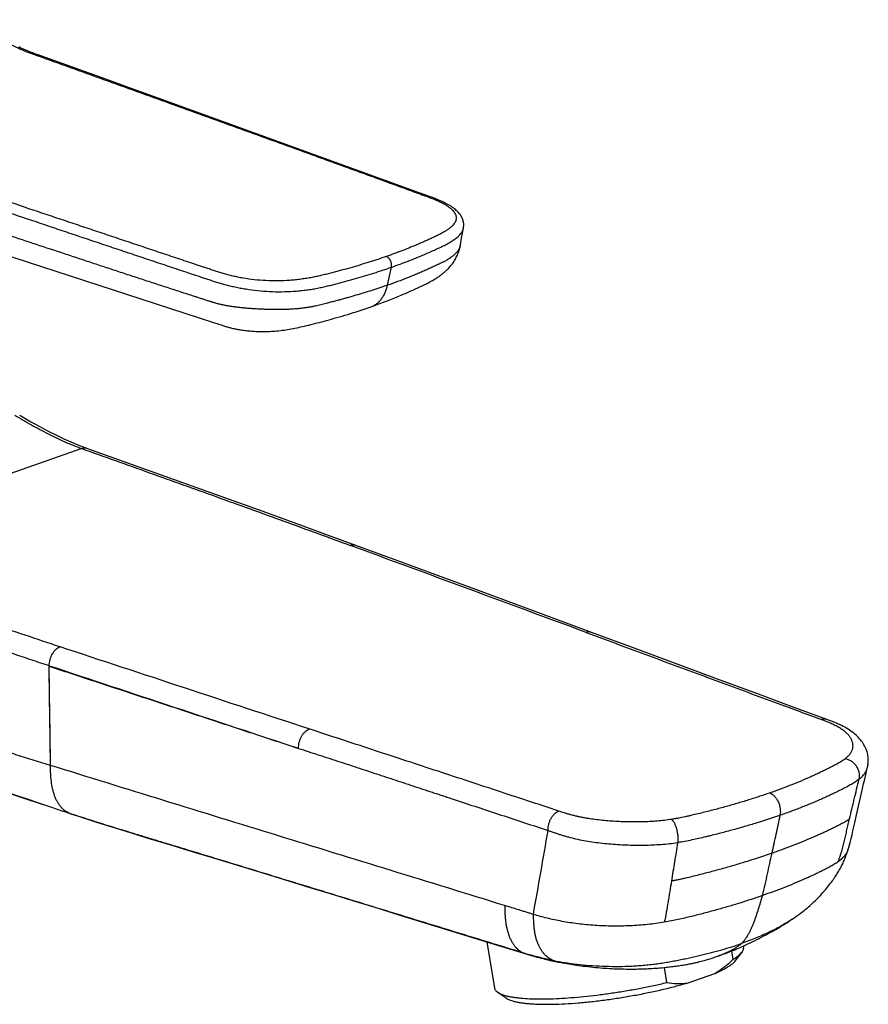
# Model space of a CAD drawing. Header units: millimetres. Extents: x 5 to 344, y -177 to 251.
# Tile 5 of 11: x 221 to 301, y -86 to 6. Entities that reach past the tile are written whole.
import ezdxf

# ---------------------------------------------------------------- set-up
doc = ezdxf.new("R2010")
doc.units = ezdxf.units.MM
doc.header["$LTSCALE"] = 23.1
doc.layers.get('0').update_dxf_attribs({"linetype": 'CONTINUOUS'})

msp = doc.modelspace()

# ---------------------------------------------------------------- linework, layer by layer
at = {"color": 7, "linetype": 'CONTINUOUS'}
for p, q in [((228.611, 0.589), (224.871, 1.931)), ((231.783, -0.552), (228.611, 0.589)), ((233.882, -1.308), (231.783, -0.552)), ((258.374, -10.178), (233.882, -1.308)), ((217.016, -15.188), (239.076, -22.359)), ((262.232, -15.169), (262.25, -15.074)), ((258.509, -18.979), (258.704, -18.886)), ((258.704, -18.886), (258.894, -18.794)), ((239.076, -22.359), (239.87, -22.615)), ((239.87, -22.615), (240.108, -22.69)), ((240.108, -22.69), (240.235, -22.729)), ((222.066, -67.235), (222.631, -67.423)), ((222.631, -67.423), (223.208, -67.616)), ((299.442, -68.54), (299.904, -66.508)), ((223.208, -67.616), (224.044, -67.896)), ((224.59, -68.078), (224.922, -68.19)), ((299.269, -69.301), (299.442, -68.54)), ((298.635, -71.806), (298.634, -71.81)), ((241.618, -73.365), (244.683, -74.303)), ((256.554, -77.943), (265.108, -80.571)), ((293.319, -78.377), (293.278, -78.405)), ((293.319, -78.377), (293.49, -78.263)), ((264.737, -80.457), (265.448, -84.789)), ((265.108, -80.571), (268.598, -81.643)), ((288.817, -80.841), (288.835, -80.949)), ((269.242, -81.828), (269.45, -81.885)), ((269.45, -81.885), (269.648, -81.938)), ((269.648, -81.938), (269.833, -81.988)), ((269.833, -81.988), (270.006, -82.033)), ((270.006, -82.033), (270.166, -82.074)), ((270.166, -82.074), (270.315, -82.111)), ((270.315, -82.111), (270.455, -82.145)), ((270.455, -82.145), (270.586, -82.176)), ((270.586, -82.176), (270.708, -82.205)), ((270.708, -82.205), (270.822, -82.23)), ((284.988, -82.244), (285.119, -82.208)), ((285.119, -82.208), (285.247, -82.173)), ((285.431, -82.119), (285.55, -82.083)), ((285.55, -82.083), (285.666, -82.048)), ((285.666, -82.048), (285.778, -82.013)), ((285.778, -82.013), (285.886, -81.978)), ((285.886, -81.978), (285.991, -81.944)), ((285.991, -81.944), (286.093, -81.91)), ((286.093, -81.91), (286.191, -81.877)), ((286.191, -81.877), (286.33, -81.829)), ((286.33, -81.829), (286.533, -81.758)), ((287.707, -81.314), (287.837, -82.106)), ((288.113, -82.182), (288.684, -81.418)), ((270.822, -82.23), (270.929, -82.254)), ((270.929, -82.254), (271.031, -82.276)), ((271.031, -82.276), (271.13, -82.296)), ((271.13, -82.296), (271.226, -82.316)), ((271.226, -82.316), (271.32, -82.335)), ((271.32, -82.335), (271.457, -82.361)), ((271.457, -82.361), (271.545, -82.378)), ((271.545, -82.378), (271.844, -82.432)), ((280.42, -82.938), (280.603, -82.925)), ((280.603, -82.925), (280.772, -82.912)), ((280.772, -82.912), (280.943, -82.899)), ((280.943, -82.899), (281.131, -82.882)), ((281.131, -82.882), (281.339, -82.863)), ((281.371, -82.86), (281.604, -84.278)), ((284.852, -82.28), (284.988, -82.244)), ((283.543, -84.319), (286.121, -83.421)), ((266.526, -85.727), (265.742, -85.185))]:
    msp.add_line(p, q, dxfattribs=at)
at = {"color": 9, "linetype": 'CONTINUOUS'}
for p, q in [((255.4, -18.859), (255.768, -17.168)), ((226.694, -34.183), (198.576, -43.984)), ((223.68, -57.671), (223.643, -54.549)), ((223.756, -63.904), (223.644, -54.598)), ((223.717, -60.773), (223.68, -57.671)), ((223.756, -63.904), (223.717, -60.773)), ((225.653, -68.434), (224.922, -68.19))]:
    msp.add_line(p, q, dxfattribs=at)
at = {"color": 7, "linetype": 'CONTINUOUS'}
for points in [[(224.871, 1.931), (222.513, 2.776), (222.297, 2.855), (222.092, 2.931), (221.898, 3.004), (221.714, 3.076), (221.539, 3.146), (221.373, 3.216), (221.215, 3.285), (221.064, 3.354), (220.918, 3.422), (220.778, 3.492)], [(262.533, -13.475), (262.54, -13.439), (262.55, -13.365), (262.556, -13.292), (262.558, -13.219), (262.557, -13.146), (262.552, -13.073), (262.544, -13.001), (262.532, -12.928), (262.516, -12.854), (262.496, -12.78), (262.472, -12.706), (262.444, -12.632), (262.412, -12.558), (262.376, -12.483), (262.335, -12.409), (262.29, -12.336), (262.241, -12.262), (262.187, -12.19), (262.129, -12.117), (262.067, -12.046), (262.001, -11.975), (261.93, -11.905), (261.855, -11.836), (261.776, -11.767), (261.692, -11.699), (261.602, -11.63), (261.508, -11.562), (261.407, -11.493), (261.3, -11.424), (261.187, -11.355), (261.067, -11.285), (260.942, -11.216), (260.81, -11.146), (260.672, -11.077), (260.527, -11.008), (260.376, -10.939), (260.218, -10.87), (260.052, -10.801), (259.881, -10.733), (259.705, -10.666), (259.525, -10.599), (259.341, -10.531), (258.374, -10.178)], [(262.249, -15.075), (262.324, -14.641), (262.385, -14.295), (262.444, -13.964), (262.501, -13.648), (262.533, -13.475)], [(258.894, -18.794), (258.989, -18.747), (259.083, -18.7), (259.178, -18.652), (259.273, -18.604), (259.366, -18.555), (259.456, -18.506), (259.543, -18.459), (259.627, -18.412), (259.71, -18.364), (259.791, -18.317), (259.871, -18.269), (259.949, -18.221), (260.025, -18.172), (260.1, -18.124), (260.172, -18.076), (260.243, -18.027), (260.313, -17.979), (260.381, -17.93), (260.447, -17.881), (260.512, -17.831), (260.575, -17.781), (260.639, -17.73), (260.701, -17.678), (260.764, -17.624), (260.826, -17.569), (260.889, -17.511), (260.953, -17.451), (261.017, -17.388), (261.083, -17.321), (261.15, -17.251), (261.217, -17.176), (261.286, -17.098), (261.354, -17.016), (261.423, -16.93), (261.491, -16.84), (261.558, -16.746), (261.624, -16.649), (261.687, -16.549), (261.749, -16.447), (261.807, -16.344), (261.861, -16.24), (261.912, -16.136), (261.96, -16.031), (262.005, -15.926), (262.046, -15.821), (262.085, -15.715), (262.12, -15.608), (262.153, -15.5), (262.182, -15.391), (262.209, -15.281), (262.232, -15.169)], [(253.86, -20.874), (254.039, -20.811), (254.226, -20.745), (254.41, -20.679), (254.591, -20.613), (254.769, -20.547), (254.944, -20.483), (255.116, -20.418), (255.285, -20.354), (255.451, -20.29), (255.614, -20.227), (255.774, -20.164), (255.931, -20.102), (256.085, -20.04), (256.237, -19.979), (256.386, -19.918), (256.532, -19.858), (256.675, -19.798), (256.816, -19.739), (256.954, -19.68), (257.089, -19.622), (257.222, -19.565), (257.352, -19.508), (257.48, -19.452), (257.605, -19.396), (257.728, -19.341), (257.847, -19.287), (257.964, -19.234), (258.078, -19.181), (258.19, -19.129), (258.3, -19.078), (258.509, -18.979)], [(248.593, -22.448), (248.798, -22.395), (249.01, -22.34), (249.229, -22.282), (249.453, -22.223), (249.682, -22.161), (249.916, -22.097), (250.154, -22.031), (250.396, -21.963), (250.641, -21.892), (250.891, -21.82), (251.144, -21.746), (251.401, -21.669), (251.661, -21.591), (251.925, -21.509), (252.193, -21.426), (252.464, -21.34), (252.739, -21.251), (253.017, -21.16), (253.299, -21.066), (253.584, -20.969), (253.86, -20.874)], [(240.235, -22.729), (240.306, -22.751), (240.381, -22.773), (240.457, -22.794), (240.537, -22.816), (240.62, -22.839), (240.707, -22.861), (240.796, -22.883), (240.887, -22.904), (240.979, -22.925), (241.072, -22.944), (241.166, -22.964), (241.262, -22.982), (241.361, -23.001), (241.462, -23.018), (241.566, -23.036), (241.672, -23.052), (241.781, -23.069), (241.892, -23.084), (242.006, -23.099), (242.123, -23.113), (242.243, -23.126), (242.366, -23.138), (242.492, -23.15), (242.622, -23.16), (242.755, -23.17), (242.893, -23.178), (243.035, -23.185), (243.182, -23.191), (243.334, -23.196), (243.49, -23.199), (243.65, -23.2), (243.814, -23.199), (243.981, -23.196), (244.151, -23.192), (244.322, -23.185), (244.495, -23.176), (244.667, -23.166), (244.838, -23.153), (245.008, -23.139), (245.179, -23.123), (245.348, -23.104), (245.517, -23.084), (245.685, -23.062), (245.854, -23.038), (246.023, -23.012), (246.192, -22.985), (246.363, -22.955), (246.535, -22.923), (246.71, -22.89), (246.887, -22.854), (247.066, -22.816), (247.248, -22.776), (247.434, -22.734), (247.623, -22.69), (247.814, -22.644), (248.006, -22.596), (248.198, -22.548), (248.593, -22.448)], [(227.187, -34.176), (226.775, -34.025), (226.349, -33.86), (225.919, -33.684), (225.485, -33.497), (225.047, -33.3), (224.604, -33.093), (224.156, -32.875), (223.703, -32.646), (223.244, -32.408), (222.779, -32.158), (222.309, -31.899), (221.832, -31.63), (221.348, -31.351), (220.868, -31.069)], [(252.431, -43.271), (249.859, -42.328), (246.877, -41.24), (243.72, -40.095), (239.695, -38.646), (234.104, -36.644), (227.187, -34.176)], [(274.556, -51.431), (271.12, -50.16), (267.576, -48.851), (263.934, -47.507), (260.194, -46.128), (256.357, -44.715), (252.431, -43.272)], [(286.37, -55.802), (278.66, -52.949), (274.556, -51.431)], [(296.644, -59.596), (293.397, -58.398), (289.969, -57.132), (286.37, -55.802)], [(300.466, -64.081), (300.49, -63.974), (300.509, -63.867), (300.524, -63.759), (300.534, -63.65), (300.54, -63.541), (300.542, -63.431), (300.539, -63.32), (300.532, -63.209), (300.52, -63.098), (300.503, -62.986), (300.482, -62.874), (300.456, -62.761), (300.425, -62.647), (300.388, -62.534), (300.347, -62.42), (300.3, -62.306), (300.248, -62.192), (300.19, -62.078), (300.126, -61.963), (300.056, -61.849), (299.981, -61.736), (299.9, -61.623), (299.812, -61.512), (299.718, -61.401), (299.618, -61.291), (299.512, -61.182), (299.402, -61.077), (299.287, -60.975), (299.169, -60.876), (299.044, -60.779), (298.915, -60.684), (298.779, -60.591), (298.639, -60.501), (298.499, -60.415), (298.351, -60.331), (298.189, -60.244), (298.015, -60.157), (297.828, -60.068), (297.625, -59.978), (297.405, -59.886), (297.166, -59.791), (296.908, -59.694), (296.644, -59.596)], [(299.904, -66.508), (300.101, -65.641), (300.202, -65.197), (300.307, -64.746), (300.416, -64.287), (300.466, -64.08)], [(216.53, -65.42), (218.918, -66.201), (219.784, -66.484), (220.687, -66.781), (221.641, -67.095)], [(221.641, -67.095), (222.613, -67.418), (223.582, -67.741), (224.675, -68.107)], [(225.653, -68.433), (226.284, -68.642), (227.133, -68.919), (227.992, -69.195), (228.89, -69.478), (229.827, -69.771), (230.819, -70.077), (231.851, -70.393), (232.915, -70.717), (235.15, -71.395)], [(298.635, -71.806), (298.732, -71.479), (298.828, -71.13), (298.921, -70.774), (299.011, -70.412), (299.098, -70.046), (299.184, -69.675), (299.269, -69.301)], [(235.15, -71.395), (236.33, -71.753), (237.561, -72.127), (238.849, -72.52), (240.199, -72.932), (241.618, -73.365)], [(293.49, -78.263), (293.594, -78.193), (293.7, -78.12), (293.81, -78.044), (293.923, -77.964), (294.039, -77.881), (294.158, -77.794), (294.279, -77.703), (294.403, -77.608), (294.529, -77.508), (294.657, -77.405), (294.787, -77.297), (294.918, -77.185), (295.049, -77.071), (295.18, -76.954), (295.308, -76.836), (295.435, -76.717), (295.561, -76.596), (295.685, -76.473), (295.808, -76.349), (295.929, -76.223), (296.05, -76.095), (296.169, -75.966), (296.286, -75.836), (296.401, -75.706), (296.511, -75.578), (296.617, -75.451), (296.719, -75.327), (296.817, -75.205), (296.911, -75.085), (297.002, -74.967), (297.09, -74.85), (297.174, -74.734), (297.257, -74.619), (297.336, -74.505), (297.413, -74.392), (297.487, -74.28), (297.559, -74.169), (297.627, -74.059), (297.693, -73.951), (297.757, -73.844), (297.818, -73.738), (297.876, -73.634), (297.932, -73.531), (297.986, -73.428), (298.038, -73.327), (298.088, -73.227), (298.135, -73.128), (298.181, -73.03), (298.224, -72.933), (298.265, -72.839), (298.304, -72.746), (298.34, -72.656), (298.375, -72.569), (298.407, -72.484), (298.437, -72.402), (298.466, -72.321), (298.495, -72.241), (298.522, -72.159), (298.55, -72.075), (298.579, -71.987), (298.608, -71.894), (298.634, -71.81)], [(244.683, -74.303), (248.119, -75.355), (250.004, -75.933), (252.026, -76.553), (254.197, -77.219), (256.554, -77.943)], [(286.533, -81.758), (286.685, -81.704), (286.835, -81.649), (286.986, -81.594), (287.139, -81.536), (287.297, -81.476), (287.461, -81.412), (287.632, -81.344), (287.817, -81.269), (288.004, -81.192), (288.181, -81.118), (288.354, -81.045), (288.518, -80.973), (288.684, -80.9), (288.862, -80.821), (289.047, -80.737), (289.24, -80.648), (289.438, -80.555), (289.639, -80.459), (289.845, -80.359), (290.06, -80.252), (290.281, -80.141), (290.51, -80.024), (290.736, -79.905), (290.947, -79.793), (291.147, -79.685), (291.332, -79.582), (291.509, -79.483), (291.682, -79.384), (291.849, -79.288), (292.009, -79.194), (292.162, -79.103), (292.302, -79.019), (292.436, -78.937), (292.568, -78.857), (292.7, -78.776), (292.836, -78.69), (292.981, -78.598), (293.139, -78.497), (293.278, -78.405)], [(268.598, -81.643), (268.694, -81.672), (268.805, -81.704), (268.916, -81.736), (269.026, -81.768), (269.242, -81.828)], [(285.247, -82.173), (285.309, -82.155), (285.431, -82.119)], [(271.844, -82.432), (272.051, -82.469), (272.244, -82.502), (272.428, -82.533), (272.606, -82.562), (272.782, -82.589), (272.96, -82.616), (273.143, -82.643), (273.335, -82.671), (273.537, -82.698), (273.75, -82.726), (273.974, -82.754), (274.209, -82.781), (274.45, -82.808), (274.691, -82.833), (274.929, -82.856), (275.158, -82.877), (275.383, -82.895), (275.602, -82.912), (275.817, -82.928), (276.03, -82.942), (276.24, -82.954), (276.452, -82.965), (276.66, -82.975), (276.864, -82.984), (277.062, -82.991), (277.247, -82.996), (277.429, -83.001), (277.612, -83.005), (277.8, -83.007), (278.007, -83.009), (278.212, -83.01), (278.403, -83.009), (278.583, -83.008), (278.753, -83.006), (278.915, -83.003), (279.069, -82.999), (279.217, -82.995), (279.36, -82.991), (279.496, -82.986), (279.628, -82.98), (279.755, -82.975), (279.877, -82.969), (279.995, -82.963), (280.108, -82.957), (280.217, -82.951), (280.42, -82.938)], [(281.339, -82.863), (281.45, -82.852), (281.565, -82.84), (281.685, -82.828), (281.81, -82.814), (281.941, -82.799), (282.077, -82.783), (282.219, -82.766), (282.36, -82.748), (282.498, -82.73), (282.631, -82.712), (282.756, -82.694), (282.877, -82.676), (282.995, -82.658), (283.109, -82.64), (283.22, -82.622), (283.329, -82.604), (283.433, -82.586), (283.535, -82.568), (283.633, -82.55), (283.729, -82.532), (283.822, -82.514), (283.912, -82.496), (284.001, -82.478), (284.087, -82.46), (284.171, -82.442), (284.253, -82.424), (284.334, -82.406), (284.412, -82.388), (284.489, -82.37), (284.565, -82.352), (284.639, -82.334), (284.711, -82.316), (284.852, -82.28)]]:
    msp.add_lwpolyline(points, dxfattribs=at)
at = {"color": 9, "linetype": 'CONTINUOUS'}
for centre, radius, start, end in [((-3398.117, -9975.095), 10581.298, 69.6934562, 69.8211287), ((2927.315, 8070.763), 8563.325, 251.5952999, 251.7602887), ((-2925.165, 484.711), 3243.43, 350.011098, 350.152304), ((274.377, -61.826), 20.633, 252.93717, 253.74347), ((270.054, -76.82), 5.038, 249.89666, 252.96732)]:
    msp.add_arc(centre, radius, start, end, dxfattribs=at)
for points, knots in [([(217.509, 6.052), (217.668, 5.91), (217.889, 5.684), (218.167, 5.372), (218.37, 5.141), (218.579, 4.911), (218.802, 4.683), (219.045, 4.458), (219.312, 4.236), (219.608, 4.019), (220.058, 3.73), (220.56, 3.465), (221.106, 3.221), (221.552, 3.04), (222.016, 2.866), (222.331, 2.752), (222.49, 2.696)], [0, 0, 0, 0, 0.104753, 0.154999, 0.205049, 0.255701, 0.307676, 0.361646, 0.41826, 0.478124, 0.541697, 0.680909, 0.756501, 0.835427, 0.916891, 1, 1, 1, 1]), ([(222.729, 2.699), (222.711, 2.705), (222.673, 2.715), (222.592, 2.721), (222.53, 2.709), (222.49, 2.696)], [0, 0, 0, 0, 0.240386, 0.485045, 1, 1, 1, 1]), ([(222.49, 2.696), (223.534, 2.322), (225.62, 1.574), (228.748, 0.451), (231.873, -0.673), (234.996, -1.798), (238.117, -2.924), (241.235, -4.05), (243.832, -4.989), (245.909, -5.741), (247.465, -6.305), (249.021, -6.869), (250.577, -7.434), (252.132, -7.998), (253.428, -8.469), (254.464, -8.846), (255.241, -9.128), (256.018, -9.411), (256.794, -9.693), (257.441, -9.929), (257.959, -10.117), (258.347, -10.258), (258.735, -10.4), (259.122, -10.541), (259.503, -10.682), (259.872, -10.826), (260.22, -10.979), (260.543, -11.139), (260.839, -11.304), (261.104, -11.475), (261.336, -11.653), (261.53, -11.836), (261.682, -12.024), (261.774, -12.189), (261.82, -12.322), (261.842, -12.42), (261.852, -12.519), (261.848, -12.617), (261.832, -12.716), (261.793, -12.849), (261.711, -13.014), (261.569, -13.204), (261.387, -13.389), (261.167, -13.568), (260.915, -13.742), (260.684, -13.88), (260.486, -13.988), (260.277, -14.097), (260.007, -14.23), (259.677, -14.387), (259.34, -14.544), (258.997, -14.699), (258.649, -14.852), (258.176, -15.056), (257.571, -15.307), (256.955, -15.55), (256.452, -15.742), (255.936, -15.933), (255.546, -16.072), (255.284, -16.164)], [0, 0, 0, 0, 0.066225, 0.13241, 0.198554, 0.264659, 0.330726, 0.396755, 0.462747, 0.495729, 0.528703, 0.561667, 0.594623, 0.62757, 0.660509, 0.676975, 0.693439, 0.709901, 0.726361, 0.742819, 0.751047, 0.759275, 0.767503, 0.775718, 0.783863, 0.791806, 0.799384, 0.80656, 0.813318, 0.819614, 0.825417, 0.83071, 0.835503, 0.839856, 0.841905, 0.843895, 0.845851, 0.8478, 0.849771, 0.85179, 0.856055, 0.860732, 0.865885, 0.871526, 0.877629, 0.884169, 0.887591, 0.891093, 0.898264, 0.905573, 0.912973, 0.920459, 0.928031, 0.93569, 0.951262, 0.967171, 0.975252, 0.983423, 1, 1, 1, 1]), ([(255.284, -16.164), (255.017, -16.256), (254.613, -16.394), (254.07, -16.572), (253.516, -16.749), (252.811, -16.965), (251.952, -17.217), (251.224, -17.42), (250.633, -17.578), (250.184, -17.696), (249.73, -17.812), (249.269, -17.925), (248.798, -18.033), (248.312, -18.131), (247.81, -18.219), (247.293, -18.295), (246.762, -18.358), (246.033, -18.423), (245.107, -18.463), (243.996, -18.441), (242.91, -18.354), (242.035, -18.23), (241.366, -18.105), (240.889, -18.002), (240.43, -17.89), (239.989, -17.769), (239.566, -17.638), (239.154, -17.503), (238.747, -17.367), (238.341, -17.232), (237.936, -17.097), (237.395, -16.916), (236.719, -16.691), (235.908, -16.42), (235.097, -16.15), (234.287, -15.879), (233.206, -15.518), (231.856, -15.066), (230.236, -14.525), (228.616, -13.983), (226.997, -13.44), (225.378, -12.898), (223.221, -12.174), (220.526, -11.27), (217.294, -10.183), (214.063, -9.096), (210.835, -8.008), (207.61, -6.919), (204.387, -5.829), (202.239, -5.101), (201.165, -4.737)], [0, 0, 0, 0, 0.015001, 0.022603, 0.030281, 0.04584, 0.061666, 0.077751, 0.085888, 0.094088, 0.102351, 0.110709, 0.119229, 0.127984, 0.136983, 0.146217, 0.155671, 0.165319, 0.185001, 0.204787, 0.224152, 0.242697, 0.25159, 0.260214, 0.268566, 0.276636, 0.284426, 0.292047, 0.299611, 0.307163, 0.314716, 0.322268, 0.337371, 0.352473, 0.367572, 0.38267, 0.397766, 0.427953, 0.458132, 0.488303, 0.518468, 0.548624, 0.578773, 0.639047, 0.69929, 0.7595, 0.819677, 0.879819, 0.939927, 1, 1, 1, 1]), ([(200.671, -5.566), (201.761, -5.936), (203.942, -6.675), (207.214, -7.783), (210.488, -8.89), (213.765, -9.996), (217.044, -11.101), (220.326, -12.205), (223.062, -13.125), (225.252, -13.86), (226.895, -14.411), (228.539, -14.962), (230.183, -15.512), (231.828, -16.062), (233.199, -16.521), (234.296, -16.887), (235.119, -17.162), (235.942, -17.437), (236.765, -17.712), (237.452, -17.941), (238.001, -18.124), (238.413, -18.261), (238.827, -18.399), (239.176, -18.512), (239.461, -18.601), (239.756, -18.688), (240.137, -18.793), (240.607, -18.912), (241.095, -19.023), (241.6, -19.124), (242.302, -19.247), (243.211, -19.368), (244.328, -19.455), (245.458, -19.478), (246.396, -19.442), (247.13, -19.381), (247.665, -19.321), (248.186, -19.248), (248.693, -19.162), (249.185, -19.065), (249.662, -18.956), (250.13, -18.841), (250.59, -18.724), (251.046, -18.605), (251.646, -18.444), (252.672, -18.158), (254.099, -17.73), (255.22, -17.359), (255.768, -17.168)], [0, 0, 0, 0, 0.059926, 0.119888, 0.179886, 0.239919, 0.299985, 0.360084, 0.420214, 0.450291, 0.480375, 0.510467, 0.540566, 0.570672, 0.600785, 0.615844, 0.630905, 0.645968, 0.661032, 0.676098, 0.683631, 0.691166, 0.698725, 0.706381, 0.710282, 0.714252, 0.722411, 0.730836, 0.73952, 0.748457, 0.757635, 0.776616, 0.796188, 0.815953, 0.83546, 0.844998, 0.854345, 0.863482, 0.872401, 0.881096, 0.88958, 0.897913, 0.906155, 0.914333, 0.92245, 0.938494, 0.969797, 1, 1, 1, 1]), ([(255.4, -18.859), (255.16, -18.942), (254.676, -19.107), (253.942, -19.347), (253.192, -19.581), (252.558, -19.77), (252.045, -19.919), (251.654, -20.029), (251.26, -20.138), (250.863, -20.246), (250.53, -20.334), (250.262, -20.404), (249.986, -20.475), (249.7, -20.548), (249.399, -20.625), (249.151, -20.688), (248.887, -20.754), (248.607, -20.817), (248.311, -20.876), (247.995, -20.931), (247.657, -20.983), (247.291, -21.031), (246.894, -21.072), (246.465, -21.106), (246.087, -21.126), (245.769, -21.137), (245.52, -21.142), (245.268, -21.145), (244.93, -21.145), (244.513, -21.141), (244.025, -21.127), (243.559, -21.11), (243.119, -21.088), (242.702, -21.062), (242.306, -21.033), (241.93, -21), (241.572, -20.963), (241.231, -20.922), (240.905, -20.879), (240.594, -20.831), (240.293, -20.78), (240.049, -20.732), (239.855, -20.691), (239.71, -20.658), (239.567, -20.624), (239.429, -20.59), (239.301, -20.556), (239.182, -20.522), (239.073, -20.49), (238.97, -20.458), (238.873, -20.427), (238.75, -20.388), (238.601, -20.34), (238.427, -20.284), (238.203, -20.212), (237.927, -20.123), (237.598, -20.016), (237.268, -19.91), (236.828, -19.768), (236.279, -19.59), (235.619, -19.376), (234.959, -19.161), (234.08, -18.875), (232.981, -18.517), (231.662, -18.085), (230.344, -17.652), (229.026, -17.219), (227.708, -16.784), (226.39, -16.349), (224.633, -15.767), (222.438, -15.039), (219.805, -14.163), (217.173, -13.287), (214.543, -12.41), (211.913, -11.534), (209.285, -10.659), (207.534, -10.077), (206.658, -9.787)], [0, 0, 0, 0, 0.014966, 0.030176, 0.045623, 0.0613, 0.069226, 0.077207, 0.085249, 0.093343, 0.101502, 0.105601, 0.109707, 0.118313, 0.12301, 0.128057, 0.133443, 0.139079, 0.144991, 0.15126, 0.157973, 0.165217, 0.173046, 0.181504, 0.190608, 0.195397, 0.200315, 0.205304, 0.210294, 0.220224, 0.229946, 0.239103, 0.247739, 0.255976, 0.263777, 0.271172, 0.278246, 0.285008, 0.291455, 0.297657, 0.303609, 0.309447, 0.312358, 0.315276, 0.318221, 0.321057, 0.323661, 0.326069, 0.328322, 0.330406, 0.332395, 0.334329, 0.338064, 0.341653, 0.345106, 0.351942, 0.358749, 0.365564, 0.372387, 0.386035, 0.399681, 0.413327, 0.426974, 0.454273, 0.481576, 0.508882, 0.536191, 0.5635, 0.59081, 0.61812, 0.672735, 0.727341, 0.78193, 0.836496, 0.891034, 0.945538, 1, 1, 1, 1]), ([(255.768, -17.168), (256.136, -17.04), (256.859, -16.78), (257.748, -16.436), (258.439, -16.155), (258.943, -15.942), (259.437, -15.727), (259.841, -15.544), (260.16, -15.396), (260.394, -15.286), (260.626, -15.174), (260.853, -15.062), (261.073, -14.947), (261.348, -14.794), (261.661, -14.593), (261.989, -14.335), (262.215, -14.103), (262.355, -13.911), (262.437, -13.768), (262.498, -13.624), (262.524, -13.525), (262.533, -13.475)], [0, 0, 0, 0, 0.148109, 0.292056, 0.362455, 0.431797, 0.500073, 0.567277, 0.600475, 0.633409, 0.66602, 0.698181, 0.729679, 0.760271, 0.818044, 0.87091, 0.918539, 0.940445, 0.961198, 0.980967, 1, 1, 1, 1]), ([(262.249, -15.075), (262.242, -15.119), (262.22, -15.209), (262.153, -15.389), (262.029, -15.606), (261.838, -15.839), (261.657, -16.012), (261.505, -16.138), (261.389, -16.227), (261.273, -16.31), (261.156, -16.387), (261.04, -16.46), (260.923, -16.529), (260.807, -16.593), (260.691, -16.653), (260.576, -16.71), (260.428, -16.783), (260.248, -16.869), (260.04, -16.969), (259.836, -17.065), (259.633, -17.16), (259.358, -17.286), (259.01, -17.443), (258.585, -17.628), (258.153, -17.81), (257.713, -17.991), (257.113, -18.231), (256.342, -18.524), (255.717, -18.748), (255.4, -18.859)], [0, 0, 0, 0, 0.01683, 0.034575, 0.07169, 0.109428, 0.146843, 0.165237, 0.183324, 0.201092, 0.21855, 0.235698, 0.252538, 0.269099, 0.285412, 0.301426, 0.317069, 0.347091, 0.375691, 0.403496, 0.431434, 0.459582, 0.516442, 0.574107, 0.63256, 0.691803, 0.751842, 0.874317, 1, 1, 1, 1]), ([(255.768, -17.168), (255.778, -17.121), (255.789, -17.021), (255.78, -16.867), (255.744, -16.711), (255.686, -16.561), (255.607, -16.425), (255.486, -16.277), (255.368, -16.193), (255.284, -16.164)], [0, 0, 0, 0, 0.121381, 0.250765, 0.384975, 0.520205, 0.652525, 0.778369, 1, 1, 1, 1]), ([(253.86, -20.874), (253.956, -20.84), (254.097, -20.778), (254.274, -20.674), (254.446, -20.554), (254.646, -20.375), (254.858, -20.125), (255.041, -19.843), (255.193, -19.533), (255.314, -19.203), (255.374, -18.975), (255.399, -18.859)], [0, 0, 0, 0, 0.115162, 0.173462, 0.232392, 0.35248, 0.475976, 0.602893, 0.732985, 0.865683, 1, 1, 1, 1]), ([(220.403, -31.044), (220.927, -31.355), (221.961, -31.959), (223.519, -32.806), (225.085, -33.561), (226.153, -33.99), (226.694, -34.183)], [0, 0, 0, 0, 0.259518, 0.510079, 0.75544, 1, 1, 1, 1]), ([(227.187, -34.176), (227.149, -34.163), (227.07, -34.142), (226.947, -34.134), (226.82, -34.147), (226.736, -34.169), (226.694, -34.183)], [0, 0, 0, 0, 0.23995, 0.484186, 0.736529, 1, 1, 1, 1]), ([(226.694, -34.183), (228.808, -34.936), (231.977, -36.066), (236.199, -37.576), (239.361, -38.709), (242.515, -39.845), (245.661, -40.983), (248.797, -42.125), (250.883, -42.89), (251.924, -43.273)], [0, 0, 0, 0, 0.251014, 0.376393, 0.501639, 0.626675, 0.751444, 0.875912, 1, 1, 1, 1]), ([(252.431, -43.271), (252.392, -43.257), (252.311, -43.236), (252.184, -43.225), (252.053, -43.237), (251.967, -43.259), (251.924, -43.273)], [0, 0, 0, 0, 0.240213, 0.4846, 0.736884, 1, 1, 1, 1]), ([(224.655, -52.779), (222.465, -52.057), (219.187, -50.966), (214.825, -49.501), (211.566, -48.401), (208.313, -47.299), (203.983, -45.827), (200.738, -44.722), (198.576, -43.984)], [0, 0, 0, 0, 0.251365, 0.376585, 0.501553, 0.626321, 0.750962, 1, 1, 1, 1]), ([(197.548, -45.733), (198.089, -45.918), (199.17, -46.289), (201.334, -47.028), (205.125, -48.319), (209.462, -49.793), (213.807, -51.261), (216.53, -52.177), (218.713, -52.907), (220.081, -53.362), (221.176, -53.727), (222.273, -54.092), (223.095, -54.365), (223.644, -54.548)], [0, 0, 0, 0, 0.062255, 0.124511, 0.249048, 0.498427, 0.623375, 0.748584, 0.811308, 0.87412, 0.90556, 0.937022, 1, 1, 1, 1]), ([(274.556, -51.431), (274.517, -51.416), (274.435, -51.394), (274.308, -51.384), (274.176, -51.395), (274.089, -51.417), (274.046, -51.432)], [0, 0, 0, 0, 0.240268, 0.484688, 0.736959, 1, 1, 1, 1]), ([(274.046, -51.432), (275.885, -52.113), (279.564, -53.475), (285.085, -55.518), (290.609, -57.559), (294.294, -58.918), (296.137, -59.597)], [0, 0, 0, 0, 0.249825, 0.499724, 0.749756, 1, 1, 1, 1]), ([(223.644, -54.548), (223.643, -54.456), (223.655, -54.267), (223.711, -53.986), (223.803, -53.711), (223.927, -53.454), (224.056, -53.259), (224.172, -53.121), (224.341, -52.948), (224.51, -52.832), (224.655, -52.779)], [0, 0, 0, 0, 0.129586, 0.263556, 0.398957, 0.532706, 0.661869, 0.72397, 0.784042, 1, 1, 1, 1]), ([(248.058, -60.49), (244.154, -59.208), (236.352, -56.641), (228.552, -54.067), (224.655, -52.779)], [0, 0, 0, 0, 0.500298, 1, 1, 1, 1]), ([(223.756, -63.905), (222.676, -63.57), (221.058, -63.067), (218.902, -62.395), (216.754, -61.721), (214.076, -60.876), (211.936, -60.196), (210.868, -59.856)], [0, 0, 0, 0, 0.251034, 0.376316, 0.5014, 0.751006, 1, 1, 1, 1]), ([(296.644, -59.596), (296.606, -59.582), (296.525, -59.56), (296.398, -59.549), (296.267, -59.561), (296.18, -59.583), (296.137, -59.597)], [0, 0, 0, 0, 0.240277, 0.4847, 0.736968, 1, 1, 1, 1]), ([(296.137, -59.597), (296.22, -59.627), (296.383, -59.687), (296.625, -59.779), (296.861, -59.872), (297.088, -59.969), (297.306, -60.068), (297.574, -60.201), (297.879, -60.374), (298.2, -60.598), (298.468, -60.831), (298.655, -61.034), (298.778, -61.2), (298.88, -61.36), (298.981, -61.563), (299.055, -61.815), (299.081, -62.07), (299.054, -62.325), (298.971, -62.578), (298.829, -62.827), (298.665, -63.023), (298.506, -63.175), (298.416, -63.25), (298.369, -63.287)], [0, 0, 0, 0, 0.047635, 0.094594, 0.140639, 0.18541, 0.22871, 0.270369, 0.348208, 0.418716, 0.48266, 0.540939, 0.568238, 0.594457, 0.644127, 0.691062, 0.736535, 0.782045, 0.82934, 0.880289, 0.936695, 0.967429, 1, 1, 1, 1]), ([(247.052, -62.307), (247.049, -62.213), (247.057, -62.021), (247.108, -61.734), (247.198, -61.452), (247.322, -61.188), (247.451, -60.987), (247.568, -60.844), (247.739, -60.665), (247.91, -60.545), (248.058, -60.49)], [0, 0, 0, 0, 0.128681, 0.26227, 0.397711, 0.531779, 0.661375, 0.723684, 0.783934, 1, 1, 1, 1]), ([(271.486, -68.19), (269.535, -67.547), (265.633, -66.263), (259.778, -64.337), (253.919, -62.412), (250.012, -61.131), (248.058, -60.49)], [0, 0, 0, 0, 0.249855, 0.499786, 0.749822, 1, 1, 1, 1]), ([(247.051, -62.308), (247.356, -62.408), (247.965, -62.607), (248.878, -62.904), (249.792, -63.199), (250.706, -63.494), (251.62, -63.792), (252.533, -64.093), (253.447, -64.395), (254.361, -64.696), (255.275, -64.997), (256.188, -65.298), (257.102, -65.599), (257.864, -65.85), (258.473, -66.051), (258.93, -66.203), (259.386, -66.354), (259.767, -66.479), (260.072, -66.578), (260.376, -66.676), (260.757, -66.798), (261.215, -66.947), (261.519, -67.052), (261.67, -67.107)], [0, 0, 0, 0, 0.06247, 0.124894, 0.187294, 0.249704, 0.312163, 0.374686, 0.437233, 0.499766, 0.562295, 0.624828, 0.687352, 0.74987, 0.781143, 0.812429, 0.843709, 0.874958, 0.890562, 0.906151, 0.937321, 0.968568, 1, 1, 1, 1]), ([(298.369, -63.287), (298.319, -63.326), (298.213, -63.405), (298.044, -63.517), (297.864, -63.627), (297.674, -63.735), (297.477, -63.841), (297.276, -63.947), (297.073, -64.052), (296.797, -64.192), (296.447, -64.366), (296.019, -64.572), (295.583, -64.775), (294.985, -65.045), (294.216, -65.377), (293.43, -65.696), (292.784, -65.946), (292.288, -66.132), (291.785, -66.316), (291.446, -66.436), (291.275, -66.495)], [0, 0, 0, 0, 0.024689, 0.050662, 0.077773, 0.105825, 0.134566, 0.163709, 0.193092, 0.222703, 0.2826, 0.343405, 0.405117, 0.467721, 0.595586, 0.72696, 0.793945, 0.861777, 0.930498, 1, 1, 1, 1]), ([(299.671, -65.21), (299.697, -65.111), (299.726, -64.902), (299.697, -64.584), (299.601, -64.271), (299.441, -63.978), (299.227, -63.72), (298.969, -63.511), (298.681, -63.36), (298.473, -63.303), (298.369, -63.287)], [0, 0, 0, 0, 0.118501, 0.241138, 0.367316, 0.495793, 0.62493, 0.752977, 0.878368, 1, 1, 1, 1]), ([(222.066, -67.235), (221.302, -66.982), (219.773, -66.479), (217.858, -65.853), (216.323, -65.351), (215.165, -64.972), (214.003, -64.589), (213.226, -64.331), (212.837, -64.202)], [0, 0, 0, 0, 0.248491, 0.49723, 0.622026, 0.747329, 0.873328, 1, 1, 1, 1]), ([(266.399, -77.051), (262.846, -75.953), (255.735, -73.763), (245.067, -70.483), (234.406, -67.2), (227.304, -65.004), (223.756, -63.904)], [0, 0, 0, 0, 0.250026, 0.500218, 0.750275, 1, 1, 1, 1]), ([(225.653, -68.434), (225.569, -68.404), (225.402, -68.335), (225.205, -68.222), (225.057, -68.114), (224.913, -67.994), (224.746, -67.822), (224.566, -67.589), (224.407, -67.329), (224.268, -67.047), (224.147, -66.746), (224.044, -66.428), (223.93, -65.979), (223.83, -65.389), (223.782, -64.781), (223.764, -64.283), (223.758, -64.031), (223.756, -63.904)], [0, 0, 0, 0, 0.05154, 0.103566, 0.129923, 0.156595, 0.21107, 0.267317, 0.325504, 0.38569, 0.447815, 0.511802, 0.577517, 0.713654, 0.855139, 0.927327, 1, 1, 1, 1]), ([(299.671, -65.21), (299.775, -65.126), (299.922, -64.995), (300.092, -64.805), (300.232, -64.621), (300.37, -64.384), (300.442, -64.181), (300.466, -64.081)], [0, 0, 0, 0, 0.285312, 0.417668, 0.543658, 0.779501, 1, 1, 1, 1]), ([(299.671, -65.21), (299.564, -65.296), (299.33, -65.463), (299.017, -65.651), (298.749, -65.798), (298.469, -65.947), (298.112, -66.131), (297.677, -66.35), (297.231, -66.566), (296.776, -66.779), (296.312, -66.99), (295.838, -67.199), (295.191, -67.475), (294.359, -67.813), (293.332, -68.206), (292.634, -68.457), (292.279, -68.581)], [0, 0, 0, 0, 0.050855, 0.105701, 0.134306, 0.163383, 0.222342, 0.282216, 0.343005, 0.404709, 0.467317, 0.530823, 0.595223, 0.726679, 0.861624, 1, 1, 1, 1]), ([(298.779, -68.929), (298.853, -68.619), (298.964, -68.154), (299.112, -67.534), (299.26, -66.913), (299.444, -66.138), (299.595, -65.519), (299.671, -65.21)], [0, 0, 0, 0, 0.250062, 0.375099, 0.500143, 0.750179, 1, 1, 1, 1]), ([(291.275, -66.495), (291.102, -66.555), (290.754, -66.675), (290.227, -66.851), (289.692, -67.023), (288.966, -67.251), (288.04, -67.528), (287.099, -67.793), (286.334, -67.999), (285.75, -68.151), (285.16, -68.3), (284.563, -68.446), (284.062, -68.565), (283.657, -68.658), (283.245, -68.751), (282.826, -68.838), (282.399, -68.916), (282.181, -68.951), (282.07, -68.968)], [0, 0, 0, 0, 0.057578, 0.115779, 0.174673, 0.234214, 0.355206, 0.478688, 0.541336, 0.604574, 0.668397, 0.732792, 0.797742, 0.830431, 0.863356, 0.930513, 0.964943, 1, 1, 1, 1]), ([(292.279, -68.581), (292.3, -68.482), (292.323, -68.275), (292.302, -67.955), (292.23, -67.632), (292.108, -67.321), (291.971, -67.082), (291.841, -66.911), (291.648, -66.699), (291.448, -66.556), (291.275, -66.495)], [0, 0, 0, 0, 0.121363, 0.250726, 0.384914, 0.520125, 0.652428, 0.716405, 0.778381, 1, 1, 1, 1]), ([(261.67, -67.107), (263.138, -67.592), (265.341, -68.317), (268.277, -69.285), (269.744, -69.77), (270.477, -70.012)], [0, 0, 0, 0, 0.500187, 0.750128, 1, 1, 1, 1]), ([(270.477, -70.012), (270.473, -69.918), (270.481, -69.725), (270.532, -69.438), (270.621, -69.155), (270.745, -68.889), (270.875, -68.688), (270.993, -68.544), (271.164, -68.365), (271.337, -68.245), (271.486, -68.19)], [0, 0, 0, 0, 0.12852, 0.26201, 0.397414, 0.531495, 0.661139, 0.723482, 0.783771, 1, 1, 1, 1]), ([(282.07, -68.968), (281.848, -69.003), (281.396, -69.064), (280.708, -69.132), (280.006, -69.179), (279.294, -69.207), (278.578, -69.216), (277.626, -69.205), (276.68, -69.16), (275.746, -69.083), (275.063, -69.008), (274.505, -68.931), (274.069, -68.859), (273.751, -68.801), (273.441, -68.739), (273.138, -68.671), (272.844, -68.6), (272.557, -68.525), (272.279, -68.446), (271.922, -68.337), (271.659, -68.249), (271.486, -68.19)], [0, 0, 0, 0, 0.063029, 0.127773, 0.193713, 0.260376, 0.327371, 0.394374, 0.527307, 0.592727, 0.657043, 0.71987, 0.750586, 0.780785, 0.810395, 0.83935, 0.867658, 0.895329, 0.922343, 0.948736, 1, 1, 1, 1]), ([(268.323, -81.551), (267.433, -81.278), (265.655, -80.733), (262.988, -79.914), (260.321, -79.094), (256.765, -78.002), (252.319, -76.637), (247.873, -75.274), (244.316, -74.186), (241.648, -73.37), (238.979, -72.555), (236.755, -71.877), (234.975, -71.337), (233.64, -70.932), (232.305, -70.528), (230.526, -69.985), (228.305, -69.297), (226.536, -68.727), (225.653, -68.434)], [0, 0, 0, 0, 0.0625, 0.125, 0.187502, 0.250004, 0.37501, 0.500019, 0.562523, 0.625027, 0.68753, 0.750033, 0.781284, 0.812535, 0.843786, 0.875034, 0.937523, 1, 1, 1, 1]), ([(282.07, -68.968), (282.094, -68.987), (282.142, -69.032), (282.208, -69.112), (282.273, -69.208), (282.335, -69.318), (282.393, -69.441), (282.467, -69.626), (282.546, -69.878), (282.614, -70.197), (282.656, -70.523), (282.669, -70.841), (282.657, -71.047), (282.645, -71.145)], [0, 0, 0, 0, 0.039644, 0.08437, 0.134173, 0.188821, 0.247921, 0.310952, 0.446239, 0.589058, 0.733138, 0.87211, 1, 1, 1, 1]), ([(292.279, -68.581), (291.544, -68.837), (290.421, -69.203), (288.896, -69.658), (287.912, -69.934), (287.111, -70.148), (286.5, -70.306), (285.986, -70.434), (285.572, -70.535), (285.153, -70.636), (284.625, -70.76), (283.983, -70.905), (283.322, -71.037), (282.873, -71.111), (282.645, -71.145)], [0, 0, 0, 0, 0.234032, 0.354977, 0.478433, 0.541077, 0.604316, 0.668143, 0.700274, 0.732546, 0.797508, 0.863234, 0.930567, 1, 1, 1, 1]), ([(291.502, -72.142), (291.633, -71.55), (291.893, -70.363), (292.149, -69.175), (292.279, -68.581)], [0, 0, 0, 0, 0.499367, 1, 1, 1, 1]), ([(298.779, -68.929), (298.727, -68.968), (298.645, -69.025), (298.533, -69.096), (298.444, -69.151), (298.354, -69.205), (298.228, -69.278), (298.066, -69.368), (297.866, -69.473), (297.59, -69.614), (297.238, -69.788), (296.808, -69.994), (296.369, -70.199), (295.921, -70.402), (295.307, -70.673), (294.518, -71.006), (293.543, -71.395), (292.535, -71.776), (291.85, -72.021), (291.502, -72.142)], [0, 0, 0, 0, 0.024476, 0.037228, 0.05025, 0.063516, 0.077035, 0.10476, 0.133267, 0.162309, 0.221227, 0.281111, 0.341915, 0.403634, 0.466275, 0.594329, 0.726021, 0.861275, 1, 1, 1, 1]), ([(297.739, -72.922), (297.85, -72.599), (297.999, -72.108), (298.174, -71.446), (298.299, -70.944), (298.418, -70.441), (298.538, -69.937), (298.658, -69.433), (298.738, -69.097), (298.779, -68.929)], [0, 0, 0, 0, 0.248008, 0.372851, 0.498094, 0.623563, 0.749071, 0.874547, 1, 1, 1, 1]), ([(270.476, -70.012), (270.576, -70.046), (270.778, -70.115), (271.083, -70.22), (271.394, -70.325), (271.714, -70.427), (272.044, -70.527), (272.502, -70.655), (273.096, -70.802), (273.836, -70.951), (274.601, -71.077), (275.387, -71.18), (276.188, -71.262), (277, -71.323), (277.819, -71.365), (278.641, -71.386), (279.462, -71.387), (280.278, -71.365), (281.084, -71.319), (281.872, -71.248), (282.39, -71.182), (282.645, -71.145)], [0, 0, 0, 0, 0.025727, 0.051785, 0.078372, 0.105611, 0.133529, 0.162125, 0.221224, 0.282488, 0.345479, 0.409811, 0.475162, 0.541247, 0.607803, 0.674566, 0.741255, 0.807545, 0.873058, 0.937354, 1, 1, 1, 1]), ([(282.645, -71.145), (282.545, -71.746), (282.398, -72.65), (282.203, -73.854), (282.105, -74.457), (282.056, -74.758)], [0, 0, 0, 0, 0.499646, 0.749878, 1, 1, 1, 1]), ([(298.634, -71.81), (298.604, -71.91), (298.515, -72.11), (298.355, -72.339), (298.197, -72.52), (298.009, -72.708), (297.851, -72.838), (297.739, -72.922)], [0, 0, 0, 0, 0.214525, 0.449886, 0.576979, 0.710746, 1, 1, 1, 1]), ([(291.502, -72.142), (290.78, -72.394), (289.679, -72.757), (288.184, -73.212), (287.022, -73.547), (286.035, -73.817), (285.233, -74.028), (284.622, -74.185), (284.002, -74.339), (283.479, -74.465), (283.108, -74.548), (282.891, -74.595), (282.672, -74.641), (282.394, -74.697), (282.17, -74.739), (282.056, -74.758)], [0, 0, 0, 0, 0.233719, 0.354537, 0.47788, 0.603688, 0.66743, 0.73169, 0.79667, 0.862672, 0.896242, 0.913206, 0.930298, 0.964858, 1, 1, 1, 1]), ([(290.608, -76.117), (290.699, -75.776), (290.861, -75.098), (291.076, -74.092), (291.288, -73.109), (291.431, -72.464), (291.502, -72.142)], [0, 0, 0, 0, 0.259884, 0.512906, 0.75768, 1, 1, 1, 1]), ([(297.739, -72.922), (297.63, -73.003), (297.396, -73.161), (297.019, -73.38), (296.686, -73.556), (296.412, -73.695), (296.134, -73.834), (295.782, -74.004), (295.352, -74.208), (294.915, -74.409), (294.316, -74.676), (293.546, -75.004), (292.596, -75.387), (291.614, -75.76), (290.947, -75.999), (290.608, -76.117)], [0, 0, 0, 0, 0.05205, 0.108028, 0.166882, 0.196383, 0.225796, 0.285692, 0.346436, 0.407893, 0.470247, 0.597624, 0.728414, 0.862575, 1, 1, 1, 1]), ([(282.056, -74.758), (282.004, -75.084), (281.924, -75.574), (281.819, -76.226), (281.715, -76.876), (281.58, -77.676), (281.456, -78.31), (281.388, -78.621)], [0, 0, 0, 0, 0.252847, 0.379342, 0.505713, 0.756094, 1, 1, 1, 1]), ([(290.608, -76.117), (289.907, -76.361), (288.837, -76.713), (287.384, -77.151), (286.448, -77.418), (285.686, -77.625), (285.105, -77.779), (284.518, -77.93), (283.925, -78.079), (283.319, -78.226), (282.695, -78.37), (282.049, -78.505), (281.611, -78.584), (281.388, -78.621)], [0, 0, 0, 0, 0.233005, 0.353303, 0.476056, 0.538315, 0.60113, 0.66453, 0.728357, 0.792996, 0.860272, 0.92912, 1, 1, 1, 1]), ([(288.618, -80.625), (288.685, -80.562), (288.783, -80.464), (288.904, -80.323), (289.022, -80.173), (289.159, -79.972), (289.309, -79.715), (289.448, -79.446), (289.577, -79.167), (289.7, -78.88), (289.856, -78.488), (290.038, -77.987), (290.242, -77.374), (290.433, -76.75), (290.552, -76.329), (290.608, -76.117)], [0, 0, 0, 0, 0.055284, 0.083443, 0.111985, 0.170258, 0.229965, 0.29086, 0.352736, 0.415414, 0.478742, 0.606888, 0.736713, 0.867676, 1, 1, 1, 1]), ([(269.1, -77.886), (268.988, -77.851), (268.763, -77.782), (268.426, -77.677), (268.088, -77.573), (267.638, -77.434), (267.075, -77.26), (266.624, -77.121), (266.399, -77.051)], [0, 0, 0, 0, 0.124815, 0.249642, 0.374698, 0.499776, 0.749877, 1, 1, 1, 1]), ([(266.399, -77.051), (266.403, -77.114), (266.41, -77.238), (266.415, -77.425), (266.419, -77.612), (266.425, -77.798), (266.435, -77.985), (266.448, -78.171), (266.464, -78.355), (266.484, -78.536), (266.509, -78.714), (266.548, -78.946), (266.608, -79.23), (266.695, -79.56), (266.801, -79.877), (266.926, -80.176), (267.068, -80.456), (267.23, -80.713), (267.411, -80.945), (267.613, -81.147), (267.797, -81.29), (267.952, -81.387), (268.072, -81.45), (268.196, -81.504), (268.28, -81.536), (268.323, -81.551)], [0, 0, 0, 0, 0.036162, 0.071988, 0.107692, 0.143521, 0.179501, 0.215397, 0.250933, 0.28594, 0.320409, 0.354425, 0.421481, 0.487257, 0.551341, 0.613506, 0.673742, 0.732017, 0.788326, 0.842862, 0.895992, 0.922186, 0.948213, 0.974131, 1, 1, 1, 1]), ([(281.388, -78.621), (281.132, -78.664), (280.611, -78.741), (279.818, -78.834), (279.008, -78.907), (278.185, -78.956), (277.355, -78.983), (276.249, -78.986), (274.888, -78.933), (273.303, -78.782), (271.803, -78.554), (270.408, -78.259), (269.522, -78.017), (269.099, -77.886)], [0, 0, 0, 0, 0.062796, 0.127207, 0.192837, 0.259379, 0.326443, 0.393612, 0.526635, 0.655535, 0.778151, 0.893178, 1, 1, 1, 1]), ([(270.962, -82.205), (270.891, -82.178), (270.75, -82.115), (270.476, -81.952), (270.225, -81.732), (270.001, -81.468), (269.84, -81.24), (269.691, -80.988), (269.556, -80.713), (269.438, -80.415), (269.338, -80.095), (269.26, -79.755), (269.202, -79.398), (269.161, -79.029), (269.125, -78.524), (269.11, -78.142), (269.1, -77.886)], [0, 0, 0, 0, 0.045673, 0.092426, 0.191564, 0.244865, 0.300819, 0.359478, 0.42088, 0.485144, 0.552382, 0.622465, 0.695096, 0.769741, 0.845816, 1, 1, 1, 1]), ([(293.278, -78.405), (293.2, -78.456), (293.041, -78.557), (292.714, -78.758), (292.376, -78.955), (292.027, -79.147), (291.66, -79.341), (291.181, -79.578), (290.582, -79.853), (289.954, -80.121), (289.297, -80.38), (288.847, -80.544), (288.618, -80.625)], [0, 0, 0, 0, 0.053979, 0.109142, 0.222473, 0.280746, 0.340284, 0.463066, 0.59051, 0.722473, 0.858892, 1, 1, 1, 1]), ([(270.962, -82.205), (271.322, -82.275), (272.061, -82.404), (273.194, -82.557), (274.369, -82.672), (275.575, -82.744), (276.801, -82.769), (277.827, -82.75), (278.645, -82.709), (279.252, -82.666), (279.851, -82.612), (280.441, -82.546), (281.02, -82.467), (281.585, -82.377), (282.139, -82.279), (282.684, -82.174), (283.222, -82.065), (283.753, -81.954), (284.278, -81.839), (284.962, -81.681), (285.797, -81.474), (286.772, -81.209), (287.71, -80.929), (288.32, -80.728), (288.618, -80.625)], [0, 0, 0, 0, 0.061447, 0.125319, 0.191283, 0.258865, 0.327443, 0.396253, 0.430475, 0.46444, 0.498055, 0.531202, 0.563745, 0.595649, 0.627005, 0.657909, 0.688467, 0.718754, 0.748724, 0.778309, 0.836274, 0.892611, 0.947248, 1, 1, 1, 1]), ([(288.618, -80.625), (288.538, -80.698), (288.373, -80.835), (288.109, -81.018), (287.836, -81.18), (287.557, -81.328), (287.273, -81.462), (286.889, -81.627), (286.596, -81.737), (286.398, -81.806)], [0, 0, 0, 0, 0.128173, 0.254539, 0.37983, 0.504389, 0.628521, 0.752427, 1, 1, 1, 1]), ([(270.962, -82.205), (270.553, -82.126), (269.95, -81.993), (269.165, -81.793), (268.787, -81.688), (268.601, -81.634)], [0, 0, 0, 0, 0.514555, 0.760979, 1, 1, 1, 1]), ([(271.643, -82.396), (271.527, -82.374), (271.297, -82.323), (271.072, -82.249), (270.962, -82.205)], [0, 0, 0, 0, 0.497914, 1, 1, 1, 1])]:
    msp.add_open_spline(points, degree=3, knots=knots, dxfattribs=at)
at = {"color": 7, "linetype": 'CONTINUOUS'}
for points, knots in [([(223.644, -54.598), (224.131, -54.759), (225.104, -55.081), (226.565, -55.564), (228.027, -56.046), (230.951, -57.01), (234.364, -58.135), (237.778, -59.259), (239.729, -59.901), (241.193, -60.383), (242.657, -60.865), (244.61, -61.506), (246.075, -61.986), (247.051, -62.308)], [0, 0, 0, 0, 0.062417, 0.124849, 0.18729, 0.249745, 0.499683, 0.624714, 0.687245, 0.749786, 0.812329, 0.874874, 1, 1, 1, 1]), ([(288.684, -81.418), (288.713, -81.379), (288.764, -81.302), (288.818, -81.181), (288.843, -81.063), (288.841, -80.986), (288.835, -80.949)], [0, 0, 0, 0, 0.289884, 0.547262, 0.780264, 1, 1, 1, 1]), ([(286.121, -83.421), (286.272, -83.331), (286.648, -83.09), (287.225, -82.655), (287.635, -82.294), (287.837, -82.106)], [0, 0, 0, 0, 0.244074, 0.617736, 1, 1, 1, 1]), ([(286.121, -83.421), (286.244, -83.368), (286.48, -83.265), (286.816, -83.104), (287.119, -82.945), (287.388, -82.788), (287.623, -82.634), (287.822, -82.483), (287.985, -82.335), (288.075, -82.233), (288.113, -82.182)], [0, 0, 0, 0, 0.169801, 0.327188, 0.471808, 0.603407, 0.721858, 0.827198, 0.919704, 1, 1, 1, 1]), ([(287.837, -82.106), (287.931, -82.049), (288.107, -81.938), (288.343, -81.764), (288.534, -81.595), (288.64, -81.477), (288.684, -81.418)], [0, 0, 0, 0, 0.301572, 0.568164, 0.80042, 1, 1, 1, 1]), ([(265.448, -84.789), (265.454, -84.826), (265.477, -84.9), (265.539, -85.004), (265.628, -85.101), (265.701, -85.158), (265.742, -85.185)], [0, 0, 0, 0, 0.219736, 0.452738, 0.710116, 1, 1, 1, 1]), ([(265.742, -85.185), (265.792, -85.221), (265.907, -85.288), (266.1, -85.374), (266.326, -85.454), (266.583, -85.526), (266.871, -85.591), (267.189, -85.647), (267.536, -85.695), (268.054, -85.751), (268.766, -85.797), (269.694, -85.816), (270.708, -85.802), (271.798, -85.754), (272.951, -85.672), (274.153, -85.558), (275.39, -85.412), (276.648, -85.237), (277.912, -85.034), (279.166, -84.806), (280.397, -84.556), (281.206, -84.373), (281.604, -84.278)], [0, 0, 0, 0, 0.011533, 0.024684, 0.039538, 0.056134, 0.074485, 0.09458, 0.116394, 0.139891, 0.191725, 0.249606, 0.312943, 0.381063, 0.45322, 0.528611, 0.606393, 0.685687, 0.765597, 0.845217, 0.923647, 1, 1, 1, 1]), ([(266.526, -85.727), (266.581, -85.764), (266.705, -85.835), (266.916, -85.925), (267.166, -86.007), (267.452, -86.08), (267.775, -86.143), (268.133, -86.197), (268.524, -86.241), (268.949, -86.275), (269.404, -86.299), (270.067, -86.318), (270.96, -86.314), (272.099, -86.27), (273.314, -86.185), (274.588, -86.062), (275.901, -85.902), (277.234, -85.708), (278.568, -85.481), (279.882, -85.227), (281.158, -84.948), (282.375, -84.648), (283.162, -84.431), (283.543, -84.319)], [0, 0, 0, 0, 0.011446, 0.024698, 0.03985, 0.056938, 0.075965, 0.096909, 0.119725, 0.144358, 0.170737, 0.198781, 0.259497, 0.325701, 0.39648, 0.470841, 0.547727, 0.626042, 0.704663, 0.782464, 0.858333, 0.931188, 1, 1, 1, 1]), ([(281.604, -84.278), (281.924, -84.326), (282.409, -84.371), (283.058, -84.365), (283.382, -84.339), (283.543, -84.319)], [0, 0, 0, 0, 0.499529, 0.749386, 1, 1, 1, 1])]:
    msp.add_open_spline(points, degree=3, knots=knots, dxfattribs=at)

doc.saveas('drawing.dxf')
